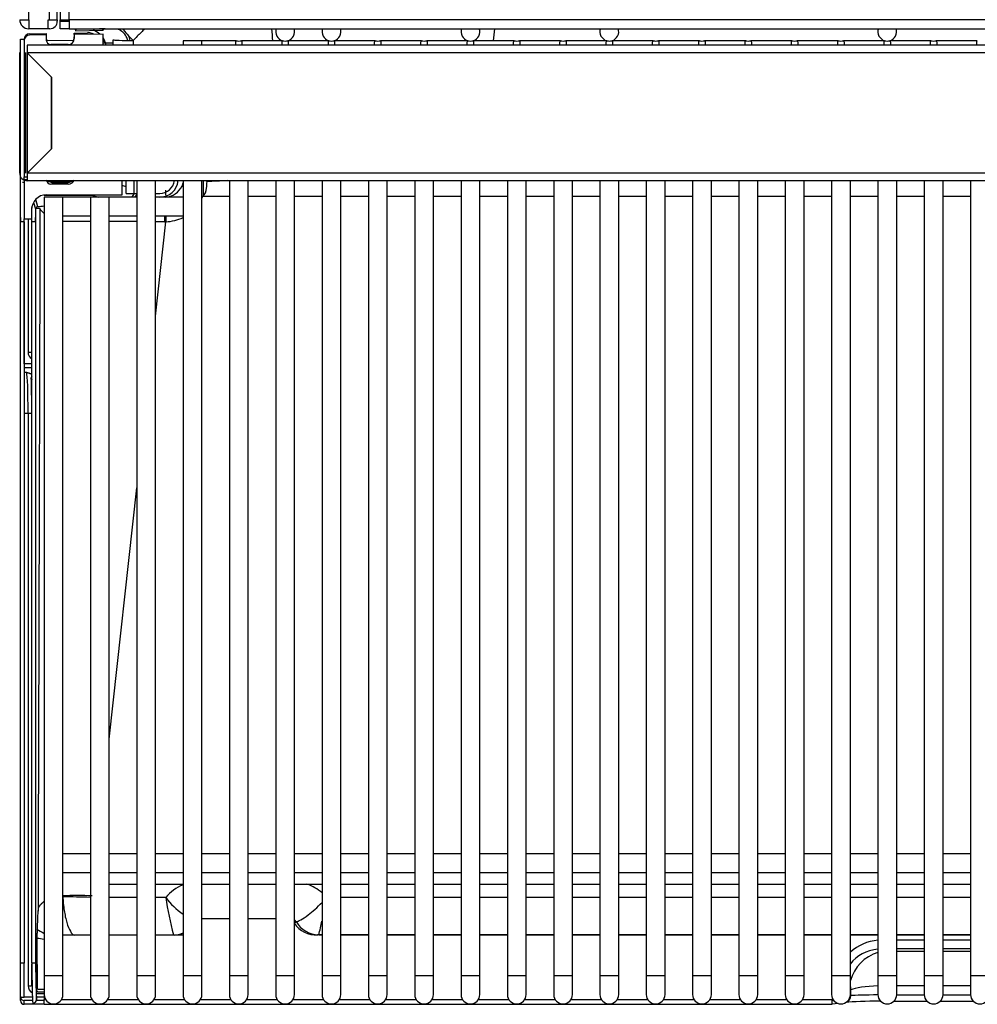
# Model space of a CAD drawing. Header units: millimetres. Extents: x -40 to 419, y 0 to 295.
# Tile 7 of 72: x 103 to 116, y 68 to 81. Entities that reach past the tile are written whole.
import ezdxf

# ---------------------------------------------------------------- set-up
doc = ezdxf.new("R2010")
doc.units = ezdxf.units.MM
doc.layers.add('135.735_BW4_TWIN', color=7, linetype='Continuous')
doc.layers.add('Standard', color=7, linetype='Continuous')

# ---------------------------------------------------------------- blocks, each defined once
blk = doc.blocks.new('SE2')
at = {"layer": '135.735_BW4_TWIN', "color": 7, "linetype": 'Continuous'}
for p, q in [((103.207, 81.424), (103.207, 128.174)), ((103.479, 127.794), (103.479, 81.424)), ((103.587, 81.424), (103.587, 127.794)), ((103.627, 119.236), (103.627, 81.422)), ((103.745, 81.422), (103.745, 119.236)), ((103.087, 81.424), (103.207, 81.424)), ((103.207, 81.424), (103.207, 81.304)), ((103.467, 81.304), (103.467, 81.424)), ((103.467, 81.424), (103.479, 81.424)), ((103.479, 81.424), (103.587, 81.424)), ((103.587, 81.424), (103.587, 81.404)), ((103.627, 81.422), (103.745, 81.422)), ((103.627, 81.409), (103.627, 81.422)), ((103.727, 81.422), (103.727, 81.409)), ((103.745, 81.422), (103.745, 81.304)), ((131.177, 81.422), (103.745, 81.422)), ((103.467, 81.304), (103.207, 81.304)), ((103.487, 81.304), (103.467, 81.304)), ((103.727, 81.409), (103.627, 81.409)), ((103.627, 81.404), (103.745, 81.404)), ((103.627, 81.304), (103.627, 81.404)), ((103.745, 81.304), (103.627, 81.304)), ((103.745, 81.304), (131.177, 81.304)), ((103.825, 81.298), (103.831, 81.278)), ((104.225, 81.304), (104.147, 81.303)), ((104.198, 81.284), (104.202, 81.299)), ((103.097, 81.167), (103.147, 81.167)), ((103.097, 81.158), (103.097, 81.166)), ((103.147, 81.15), (103.147, 81.167)), ((103.215, 81.237), (103.44, 81.241)), ((103.441, 81.222), (103.215, 81.219)), ((103.44, 81.241), (103.44, 81.222)), ((103.441, 81.154), (103.441, 81.222)), ((103.813, 81.247), (103.989, 81.25)), ((103.813, 81.228), (103.813, 81.247)), ((104.198, 81.234), (103.813, 81.228)), ((103.813, 81.226), (103.813, 81.228)), ((103.813, 81.226), (103.813, 81.174)), ((103.831, 81.278), (104.198, 81.284)), ((104.035, 81.231), (104.04, 81.247)), ((104.046, 81.241), (104.046, 81.232)), ((104.198, 81.084), (104.198, 81.234)), ((103.097, 81.148), (103.097, 81.158)), ((103.097, 79.334), (103.097, 81.148)), ((103.147, 81.148), (103.147, 79.334)), ((103.185, 81.084), (103.187, 81.084)), ((120.188, 81.084), (103.187, 81.084)), ((103.187, 81.084), (103.187, 80.984)), ((103.441, 81.146), (103.81, 81.152)), ((103.733, 81.093), (103.5, 81.094)), ((104.324, 81.103), (104.33, 81.103)), ((104.33, 81.084), (104.33, 81.157)), ((105.509, 81.145), (105.259, 81.145)), ((105.259, 81.145), (105.259, 81.084)), ((105.509, 81.084), (105.509, 81.145)), ((105.965, 81.145), (105.509, 81.145)), ((106.581, 81.145), (106.035, 81.145)), ((107.197, 81.145), (106.651, 81.145)), ((107.813, 81.145), (107.267, 81.145)), ((108.429, 81.145), (107.883, 81.145)), ((109.045, 81.145), (108.499, 81.145)), ((109.66, 81.145), (109.115, 81.145)), ((110.276, 81.145), (109.731, 81.145)), ((110.892, 81.145), (110.347, 81.145)), ((111.508, 81.145), (110.963, 81.145)), ((112.124, 81.145), (111.579, 81.145)), ((112.74, 81.145), (112.194, 81.145)), ((113.356, 81.145), (112.81, 81.145)), ((113.972, 81.145), (113.426, 81.145)), ((114.588, 81.145), (114.042, 81.145)), ((115.204, 81.145), (114.658, 81.145)), ((115.82, 81.145), (115.274, 81.145)), ((103.087, 80.984), (103.087, 80.986)), ((103.087, 79.384), (103.087, 80.984)), ((103.167, 80.984), (103.167, 80.986)), ((103.167, 79.384), (103.167, 80.984)), ((103.186, 80.984), (103.185, 80.984)), ((103.185, 80.984), (103.185, 79.384)), ((103.508, 80.662), (103.186, 80.984)), ((120.188, 80.984), (103.187, 80.984)), ((103.187, 80.984), (103.509, 80.662)), ((103.508, 79.707), (103.508, 80.662)), ((103.509, 80.662), (103.509, 79.706)), ((103.185, 79.384), (103.508, 79.707)), ((103.509, 79.706), (103.187, 79.384)), ((103.097, 79.315), (103.097, 79.334)), ((103.147, 79.297), (103.147, 79.334)), ((103.147, 79.334), (103.187, 79.334)), ((103.185, 79.384), (103.185, 79.384)), ((130.737, 79.384), (103.187, 79.384)), ((103.187, 79.384), (103.187, 79.284)), ((103.097, 78.794), (103.097, 79.315)), ((103.126, 79.265), (103.147, 79.265)), ((103.187, 79.297), (103.147, 79.297)), ((103.147, 79.297), (103.147, 78.776)), ((130.737, 79.284), (103.187, 79.284)), ((103.446, 79.271), (103.803, 79.277)), ((103.732, 79.236), (103.501, 79.236)), ((103.52, 79.26), (103.733, 79.26)), ((104.451, 79.096), (104.449, 79.284)), ((104.503, 79.201), (104.45, 79.219)), ((104.503, 79.115), (104.503, 79.284)), ((104.603, 79.284), (104.603, 79.115)), ((104.643, 79.284), (104.643, 68.715)), ((104.893, 68.715), (104.893, 79.284)), ((105.259, 79.284), (105.259, 68.715)), ((105.509, 68.715), (105.509, 79.284)), ((105.525, 79.284), (105.525, 79.076)), ((105.575, 79.271), (105.575, 79.284)), ((105.618, 79.284), (105.618, 79.273)), ((105.668, 79.275), (105.668, 79.284)), ((105.875, 79.284), (105.875, 68.715)), ((106.125, 68.715), (106.125, 79.284)), ((106.491, 79.284), (106.491, 68.715)), ((106.741, 68.715), (106.741, 79.284)), ((107.107, 79.284), (107.107, 68.715)), ((107.357, 68.715), (107.357, 79.284)), ((107.723, 79.284), (107.723, 68.715)), ((107.973, 68.715), (107.973, 79.284)), ((108.339, 79.284), (108.339, 68.715)), ((108.589, 68.715), (108.589, 79.284)), ((108.955, 79.284), (108.955, 68.715)), ((109.205, 68.715), (109.205, 79.284)), ((109.571, 79.284), (109.571, 68.715)), ((109.821, 68.715), (109.821, 79.284)), ((110.187, 79.284), (110.187, 68.715)), ((110.437, 68.715), (110.437, 79.284)), ((110.802, 79.284), (110.802, 68.715)), ((111.052, 68.715), (111.052, 79.284)), ((111.418, 79.284), (111.418, 68.715)), ((111.668, 68.715), (111.668, 79.284)), ((112.034, 79.284), (112.034, 68.715)), ((112.284, 68.715), (112.284, 79.284)), ((112.65, 79.284), (112.65, 68.715)), ((112.9, 68.715), (112.9, 79.284)), ((113.266, 79.284), (113.266, 68.715)), ((113.516, 68.715), (113.516, 79.284)), ((113.882, 79.284), (113.882, 68.715)), ((114.132, 68.715), (114.132, 79.284)), ((114.498, 79.284), (114.498, 68.715)), ((114.748, 68.715), (114.748, 79.284)), ((115.114, 79.284), (115.114, 68.715)), ((115.364, 68.715), (115.364, 79.284)), ((115.73, 79.284), (115.73, 68.715)), ((103.41, 79.093), (104.046, 79.093)), ((103.661, 79.065), (103.412, 79.065)), ((103.412, 79.065), (103.412, 68.715)), ((103.444, 79.096), (104.451, 79.096)), ((104.028, 79.065), (103.661, 79.065)), ((103.662, 68.715), (103.662, 79.065)), ((104.027, 79.065), (104.027, 68.715)), ((104.277, 79.065), (104.028, 79.065)), ((104.046, 79.093), (104.046, 79.096)), ((104.046, 79.093), (104.13, 79.065)), ((104.277, 68.715), (104.277, 79.065)), ((104.451, 79.065), (104.277, 79.065)), ((104.453, 79.065), (104.451, 79.065)), ((104.603, 79.065), (104.453, 79.065)), ((104.503, 79.115), (104.603, 79.115)), ((104.603, 79.115), (104.643, 79.115)), ((104.643, 79.065), (104.603, 79.065)), ((104.893, 79.115), (104.948, 79.115)), ((104.948, 79.065), (104.893, 79.065)), ((105.259, 79.065), (104.948, 79.065)), ((104.95, 79.065), (104.948, 79.065)), ((105.029, 79.065), (105.029, 79.076)), ((105.875, 79.073), (105.522, 79.073)), ((106.491, 79.073), (106.125, 79.073)), ((107.107, 79.073), (106.741, 79.073)), ((107.723, 79.073), (107.357, 79.073)), ((108.339, 79.073), (107.973, 79.073)), ((108.955, 79.073), (108.589, 79.073)), ((109.571, 79.073), (109.205, 79.073)), ((110.187, 79.073), (109.821, 79.073)), ((110.802, 79.073), (110.437, 79.073)), ((111.418, 79.073), (111.052, 79.073)), ((112.034, 79.073), (111.668, 79.073)), ((112.65, 79.073), (112.284, 79.073)), ((113.266, 79.073), (112.9, 79.073)), ((113.882, 79.073), (113.516, 79.073)), ((114.498, 79.073), (114.132, 79.073)), ((115.114, 79.073), (114.748, 79.073)), ((115.73, 79.073), (115.364, 79.073)), ((103.272, 78.996), (103.296, 78.911)), ((103.328, 78.936), (103.3, 79.034)), ((103.248, 78.776), (103.246, 78.896)), ((103.248, 78.738), (103.248, 78.927)), ((103.36, 78.915), (103.296, 78.915)), ((103.296, 78.915), (103.298, 78.794)), ((103.662, 78.815), (104.027, 78.815)), ((104.277, 78.815), (104.643, 78.815)), ((104.893, 78.815), (105.259, 78.815)), ((103.097, 78.738), (103.097, 78.794)), ((103.097, 78.794), (103.097, 78.738)), ((103.147, 78.738), (103.097, 78.738)), ((103.097, 68.883), (103.097, 78.738)), ((103.147, 78.776), (103.248, 78.776)), ((103.147, 76.849), (103.147, 78.776)), ((103.147, 78.738), (103.147, 68.883)), ((103.198, 78.776), (103.198, 77.004)), ((103.298, 78.738), (103.248, 78.738)), ((103.248, 68.883), (103.248, 78.738)), ((103.298, 78.738), (103.298, 68.883)), ((104.893, 77.483), (105.031, 78.739)), ((103.198, 77.004), (103.248, 77.004)), ((103.248, 76.849), (103.147, 76.849)), ((103.147, 76.849), (103.147, 76.799)), ((103.147, 76.799), (103.248, 76.799)), ((103.147, 76.799), (103.147, 76.799)), ((103.18, 76.732), (103.147, 76.732)), ((103.24, 76.664), (103.248, 76.636)), ((103.147, 76.192), (103.198, 76.192)), ((103.198, 76.192), (103.198, 68.58)), ((104.277, 71.859), (104.643, 75.201)), ((104.027, 70.335), (103.662, 70.335)), ((104.643, 70.335), (104.277, 70.335)), ((105.259, 70.335), (104.893, 70.335)), ((105.875, 70.335), (105.509, 70.335)), ((106.491, 70.335), (106.125, 70.335)), ((107.107, 70.335), (106.741, 70.335)), ((107.723, 70.335), (107.357, 70.335)), ((108.339, 70.335), (107.973, 70.335)), ((108.955, 70.335), (108.589, 70.335)), ((109.571, 70.335), (109.205, 70.335)), ((110.187, 70.335), (109.821, 70.335)), ((110.802, 70.335), (110.437, 70.335)), ((111.418, 70.335), (111.052, 70.335)), ((112.034, 70.335), (111.668, 70.335)), ((112.65, 70.335), (112.284, 70.335)), ((113.266, 70.335), (112.9, 70.335)), ((113.882, 70.335), (113.516, 70.335)), ((114.498, 70.335), (114.132, 70.335)), ((115.114, 70.335), (114.748, 70.335)), ((115.73, 70.335), (115.364, 70.335)), ((103.662, 70.085), (104.027, 70.085)), ((104.277, 70.085), (104.643, 70.085)), ((104.893, 70.085), (105.259, 70.085)), ((105.509, 70.085), (105.875, 70.085)), ((106.125, 70.085), (106.491, 70.085)), ((106.741, 70.085), (107.107, 70.085)), ((107.357, 70.085), (107.723, 70.085)), ((107.973, 70.085), (108.339, 70.085)), ((108.589, 70.085), (108.955, 70.085)), ((109.205, 70.085), (109.571, 70.085)), ((109.821, 70.085), (110.187, 70.085)), ((110.437, 70.085), (110.802, 70.085)), ((111.052, 70.085), (111.418, 70.085)), ((111.668, 70.085), (112.034, 70.085)), ((112.284, 70.085), (112.65, 70.085)), ((112.9, 70.085), (113.266, 70.085)), ((113.516, 70.085), (113.882, 70.085)), ((114.132, 70.085), (114.498, 70.085)), ((114.748, 70.085), (115.114, 70.085)), ((115.364, 70.085), (115.73, 70.085)), ((104.277, 69.931), (104.643, 69.931)), ((104.893, 69.931), (105.259, 69.931)), ((105.509, 69.931), (105.875, 69.931)), ((106.125, 69.931), (106.491, 69.931)), ((106.741, 69.931), (107.107, 69.931)), ((107.357, 69.931), (107.723, 69.931)), ((107.973, 69.931), (108.339, 69.931)), ((108.589, 69.931), (108.955, 69.931)), ((109.205, 69.931), (109.571, 69.931)), ((109.821, 69.931), (110.187, 69.931)), ((110.437, 69.931), (110.802, 69.931)), ((111.052, 69.931), (111.418, 69.931)), ((111.668, 69.931), (112.034, 69.931)), ((112.284, 69.931), (112.65, 69.931)), ((112.9, 69.931), (113.266, 69.931)), ((113.516, 69.931), (113.882, 69.931)), ((114.132, 69.931), (114.498, 69.931)), ((114.748, 69.931), (115.114, 69.931)), ((115.364, 69.931), (115.73, 69.931)), ((104.643, 69.755), (104.277, 69.755)), ((105.028, 69.755), (104.893, 69.755)), ((107.723, 69.755), (107.357, 69.755)), ((108.339, 69.755), (107.973, 69.755)), ((108.955, 69.755), (108.589, 69.755)), ((109.571, 69.755), (109.205, 69.755)), ((110.187, 69.755), (109.821, 69.755)), ((110.802, 69.755), (110.437, 69.755)), ((111.418, 69.755), (111.052, 69.755)), ((112.034, 69.755), (111.668, 69.755)), ((112.65, 69.755), (112.284, 69.755)), ((113.266, 69.755), (112.9, 69.755)), ((113.882, 69.755), (113.516, 69.755)), ((114.498, 69.755), (114.132, 69.755)), ((115.114, 69.755), (114.748, 69.755)), ((115.73, 69.755), (115.364, 69.755)), ((103.332, 69.575), (103.332, 69.575)), ((105.875, 69.469), (105.509, 69.469)), ((106.491, 69.469), (106.125, 69.469)), ((106.756, 69.434), (106.751, 69.416)), ((106.756, 69.434), (106.763, 69.435)), ((103.312, 68.397), (103.32, 69.281)), ((104.027, 69.255), (103.662, 69.255)), ((104.643, 69.255), (104.277, 69.255)), ((105.259, 69.255), (104.893, 69.255)), ((107.107, 69.256), (107.047, 69.256)), ((107.063, 69.256), (107.063, 69.257)), ((107.063, 69.257), (107.107, 69.257)), ((107.357, 69.257), (107.723, 69.257)), ((107.723, 69.256), (107.357, 69.256)), ((107.973, 69.257), (108.339, 69.257)), ((108.339, 69.256), (107.973, 69.256)), ((108.589, 69.257), (108.955, 69.257)), ((108.955, 69.256), (108.589, 69.256)), ((109.205, 69.257), (109.571, 69.257)), ((109.571, 69.256), (109.205, 69.256)), ((109.821, 69.257), (110.187, 69.257)), ((110.187, 69.256), (109.821, 69.256)), ((110.437, 69.257), (110.802, 69.257)), ((110.802, 69.256), (110.437, 69.256)), ((111.052, 69.257), (111.418, 69.257)), ((111.418, 69.256), (111.052, 69.256)), ((111.668, 69.257), (112.034, 69.257)), ((112.034, 69.256), (111.668, 69.256)), ((112.284, 69.257), (112.65, 69.257)), ((112.65, 69.256), (112.284, 69.256)), ((112.9, 69.257), (113.266, 69.257)), ((113.266, 69.256), (112.9, 69.256)), ((113.516, 69.257), (113.882, 69.257)), ((113.882, 69.256), (113.516, 69.256)), ((114.132, 69.257), (114.498, 69.257)), ((114.498, 69.256), (114.132, 69.256)), ((114.748, 69.257), (115.114, 69.257)), ((115.114, 69.256), (114.748, 69.256)), ((115.364, 69.257), (115.73, 69.257)), ((115.73, 69.256), (115.364, 69.256)), ((103.322, 68.551), (103.319, 69.185)), ((114.748, 69.19), (115.114, 69.19)), ((115.364, 69.19), (115.73, 69.19)), ((115.114, 69.07), (114.748, 69.07)), ((114.748, 69.041), (115.114, 69.041)), ((115.73, 69.07), (115.364, 69.07)), ((115.364, 69.041), (115.73, 69.041)), ((103.147, 68.883), (103.097, 68.883)), ((103.097, 68.383), (103.097, 68.883)), ((103.147, 68.429), (103.147, 68.883)), ((103.298, 68.883), (103.248, 68.883)), ((103.248, 68.586), (103.248, 68.869)), ((103.412, 68.715), (103.662, 68.715)), ((103.412, 68.715), (103.412, 68.465)), ((103.662, 68.465), (103.662, 68.715)), ((104.027, 68.715), (104.277, 68.715)), ((104.027, 68.715), (104.027, 68.465)), ((104.277, 68.465), (104.277, 68.715)), ((104.643, 68.715), (104.893, 68.715)), ((104.643, 68.715), (104.643, 68.465)), ((104.893, 68.465), (104.893, 68.715)), ((105.259, 68.715), (105.509, 68.715)), ((105.259, 68.715), (105.259, 68.465)), ((105.509, 68.465), (105.509, 68.715)), ((105.875, 68.715), (106.125, 68.715)), ((105.875, 68.715), (105.875, 68.465)), ((106.125, 68.465), (106.125, 68.715)), ((106.491, 68.715), (106.741, 68.715)), ((106.491, 68.715), (106.491, 68.465)), ((106.741, 68.465), (106.741, 68.715)), ((107.107, 68.715), (107.357, 68.715)), ((107.107, 68.715), (107.107, 68.465)), ((107.357, 68.465), (107.357, 68.715)), ((107.723, 68.715), (107.973, 68.715)), ((107.723, 68.715), (107.723, 68.465)), ((107.973, 68.465), (107.973, 68.715)), ((108.339, 68.715), (108.589, 68.715)), ((108.339, 68.715), (108.339, 68.465)), ((108.589, 68.465), (108.589, 68.715)), ((108.955, 68.715), (109.205, 68.715)), ((108.955, 68.715), (108.955, 68.465)), ((109.205, 68.465), (109.205, 68.715)), ((109.571, 68.715), (109.821, 68.715)), ((109.571, 68.715), (109.571, 68.465)), ((109.821, 68.465), (109.821, 68.715)), ((110.187, 68.715), (110.437, 68.715)), ((110.187, 68.715), (110.187, 68.465)), ((110.437, 68.465), (110.437, 68.715)), ((110.802, 68.715), (111.052, 68.715)), ((110.802, 68.715), (110.802, 68.465)), ((111.052, 68.465), (111.052, 68.715)), ((111.418, 68.715), (111.668, 68.715)), ((111.418, 68.715), (111.418, 68.465)), ((111.668, 68.465), (111.668, 68.715)), ((112.034, 68.715), (112.284, 68.715)), ((112.034, 68.715), (112.034, 68.465)), ((112.284, 68.465), (112.284, 68.715)), ((112.65, 68.715), (112.9, 68.715)), ((112.65, 68.715), (112.65, 68.465)), ((112.9, 68.465), (112.9, 68.715)), ((113.266, 68.715), (113.516, 68.715)), ((113.266, 68.715), (113.266, 68.465)), ((113.516, 68.465), (113.516, 68.715)), ((113.882, 68.715), (114.132, 68.715)), ((113.882, 68.715), (113.882, 68.465)), ((114.132, 68.465), (114.132, 68.715)), ((114.498, 68.715), (114.748, 68.715)), ((114.498, 68.715), (114.498, 68.465)), ((114.748, 68.465), (114.748, 68.715)), ((115.114, 68.715), (115.364, 68.715)), ((115.114, 68.715), (115.114, 68.465)), ((115.364, 68.465), (115.364, 68.715)), ((115.73, 68.715), (115.98, 68.715)), ((115.73, 68.715), (115.73, 68.465)), ((103.251, 68.582), (103.248, 68.586)), ((103.312, 68.479), (103.412, 68.479)), ((103.328, 68.535), (103.313, 68.535)), ((103.328, 68.535), (103.313, 68.535)), ((103.313, 68.515), (103.326, 68.495)), ((114.132, 68.479), (114.14, 68.479)), ((114.14, 68.45), (114.14, 68.525)), ((115.114, 68.582), (114.748, 68.582)), ((115.73, 68.582), (115.364, 68.582)), ((103.256, 68.429), (103.147, 68.429)), ((103.147, 68.334), (103.147, 68.384)), ((103.258, 68.384), (103.147, 68.384)), ((103.383, 68.334), (103.147, 68.334)), ((103.412, 68.384), (103.31, 68.384)), ((103.412, 68.429), (103.312, 68.429)), ((103.412, 68.451), (103.412, 68.397)), ((103.412, 68.397), (103.431, 68.397)), ((103.412, 68.334), (103.412, 68.397)), ((103.412, 68.334), (113.891, 68.334)), ((103.642, 68.397), (104.047, 68.397)), ((104.258, 68.397), (104.663, 68.397)), ((104.874, 68.397), (105.279, 68.397)), ((105.49, 68.397), (105.895, 68.397)), ((106.105, 68.397), (106.511, 68.397)), ((106.721, 68.397), (107.127, 68.397)), ((107.337, 68.397), (107.743, 68.397)), ((107.953, 68.397), (108.359, 68.397)), ((108.569, 68.397), (108.974, 68.397)), ((109.185, 68.397), (109.59, 68.397)), ((109.801, 68.397), (110.206, 68.397)), ((110.417, 68.397), (110.822, 68.397)), ((111.033, 68.397), (111.438, 68.397)), ((111.649, 68.397), (112.054, 68.397)), ((112.265, 68.397), (112.67, 68.397)), ((112.88, 68.397), (113.286, 68.397)), ((113.496, 68.397), (113.891, 68.397)), ((113.891, 68.334), (113.891, 68.397)), ((113.911, 68.384), (113.891, 68.384)), ((113.969, 68.345), (113.891, 68.334)), ((114.112, 68.384), (114.103, 68.384)), ((114.137, 68.429), (114.127, 68.429)), ((114.712, 68.377), (115.15, 68.377)), ((114.748, 68.46), (115.114, 68.46)), ((115.328, 68.377), (115.766, 68.377)), ((115.364, 68.46), (115.73, 68.46))]:
    blk.add_line(p, q, dxfattribs=at)
for centre, radius, start, end in [((103.207, 81.424), 0.12, 180, 270), ((103.487, 81.404), 0.1, 270, 0), ((104.319, 81.1), 0.21, 28.7396, 68.4301), ((106.616, 81.265), 0.125, 161.4805, 253.9044), ((106.616, 81.265), 0.125, 286.0956, 18.5195), ((107.232, 81.265), 0.125, 161.4805, 253.9044), ((107.232, 81.265), 0.125, 286.0956, 18.5195), ((109.08, 81.265), 0.125, 161.4805, 253.9044), ((109.08, 81.265), 0.125, 286.0956, 18.5195), ((80.555, 84.604), 29.04, 353.1557, 353.4742), ((110.927, 81.265), 0.125, 161.4805, 253.9044), ((110.927, 81.265), 0.125, 286.0956, 18.5195), ((114.623, 81.265), 0.125, 161.4805, 253.9044), ((114.623, 81.265), 0.125, 286.0956, 18.5195), ((103.813, 81.227), 0.000917, 269.1012, 85.7403), ((103.982, 80.959), 0.289, 71.7089, 77.2111), ((103.965, 81.026), 0.279, 48.1251, 69.6482), ((103.965, 81.026), 0.279, 15.5248, 32.9594), ((104.332, 81.103), 0.197, 13.2029, 29.7723), ((104.333, 81.104), 0.228, 11.0933, 29.3902), ((104.261, 84.951), 3.833, 269.0209, 270.9449), ((103.982, 80.959), 0.289, 29.3772, 41.749), ((106, 81.265), 0.125, 253.9044, 286.0956), ((106.616, 81.265), 0.125, 253.9044, 286.0956), ((107.232, 81.265), 0.125, 253.9044, 286.0956), ((107.848, 81.265), 0.125, 253.9044, 286.0956), ((108.464, 81.265), 0.125, 253.9044, 286.0956), ((109.08, 81.265), 0.125, 253.9044, 286.0956), ((109.696, 81.265), 0.125, 253.9044, 286.0956), ((110.312, 81.265), 0.125, 253.9044, 286.0956), ((110.927, 81.265), 0.125, 253.9044, 286.0956), ((111.543, 81.265), 0.125, 253.9044, 286.0956), ((112.159, 81.265), 0.125, 253.9044, 286.0956), ((112.775, 81.265), 0.125, 253.9044, 286.0956), ((113.391, 81.265), 0.125, 253.9044, 286.0956), ((114.007, 81.265), 0.125, 253.9044, 286.0956), ((114.623, 81.265), 0.125, 253.9044, 286.0956), ((115.239, 81.265), 0.125, 253.9044, 286.0956), ((103.187, 79.384), 0.1, 180, 270), ((103.522, 79.336), 0.0757, 223.357, 268.7764), ((103.731, 79.336), 0.0757, 271.2244, 316.4787), ((104.996, 79.325), 0.273, 336.6086, 345.3323), ((107.655, 43.289), 36.041, 92.8811, 93.3107), ((104.385, 79.227), 0.252, 319.3253, 333.446), ((104.391, 79.217), 0.278, 326.8235, 338.5122), ((105.397, 79.19), 0.172, 316.8238, 358.2341), ((103.831, 74.328), 4.635, 95.2364, 96.2342), ((114.428, 78.806), 11.13, 179.804, 180.153), ((104.07, -98.843), 177.584, 90.01385, 90.13205), ((104.07, -98.843), 177.584, 89.81511, 89.93345), ((104.07, -98.843), 177.584, 89.69554, 89.73447), ((105.017, 79.349), 0.61, 269.6986, 271.2836), ((103.848, 63.094), 6.686, 88.2728, 91.6312), ((103.706, 61.729), 8.033, 87.7034, 90.325), ((109.787, 70.468), 4.812, 188.5264, 194.5815), ((105.842, 70.365), 1.017, 216.8324, 235.1089), ((103.141, 69.613), 0.195, 348.7558, 357.8001), ((107.033, 69.61), 0.355, 214.3173, 272.2715), ((101.979, 70.555), 5.247, 345.6744, 347.745), ((103.643, 69.779), 0.552, 233.5807, 244.86), ((103.601, 59.062), 9.437, 91.1602, 91.6681), ((103.608, 61.507), 7.029, 91.6154, 92.1819), ((103.537, 68.465), 0.125, 180, 0), ((104.152, 68.465), 0.125, 180, 0), ((104.768, 68.465), 0.125, 180, 0), ((105.384, 68.465), 0.125, 180, 0), ((106, 68.465), 0.125, 180, 0), ((106.616, 68.465), 0.125, 180, 0), ((107.232, 68.465), 0.125, 180, 0), ((107.848, 68.465), 0.125, 180, 0), ((108.464, 68.465), 0.125, 180, 0), ((109.08, 68.465), 0.125, 180, 0), ((109.696, 68.465), 0.125, 180, 0), ((110.312, 68.465), 0.125, 180, 0), ((110.927, 68.465), 0.125, 180, 0), ((111.543, 68.465), 0.125, 180, 0), ((112.159, 68.465), 0.125, 180, 0), ((112.775, 68.465), 0.125, 180, 0), ((113.391, 68.465), 0.125, 180, 0), ((114.007, 68.465), 0.125, 180, 0), ((114.623, 68.465), 0.125, 180, 0), ((115.239, 68.465), 0.125, 180, 0), ((115.855, 68.465), 0.125, 180, 0)]:
    blk.add_arc(centre, radius, start, end, dxfattribs=at)
for centre, major_axis, ratio, start_param, end_param in [((103.787, 81.31), (0.11, 0.002), 0.122759, -1.212194, -0.57017), ((104.279, 81.311), (-0.144, -0.003), 0.084812, 0.409264, 1.000782), ((104.63, 81.157), (-0.212, 0.212), 0.10701, 0.703864, 1.509632), ((103.217, 81.167), (0.07, 0.0012), 0.999386, 1.570796, 3.12415), ((103.217, 81.148), (0, -0.0705), 0.992546, 3.156789, 4.712389), ((103.5, 81.175), (-0.06, 0), 0.999386, 0, 0.499863), ((103.733, 81.174), (-0.0221, 0.0776), 0.991937, 2.863658, 4.432311), ((103.733, 81.195), (0.08, 0), 0.999386, 5.721674, 6.283185), ((103.991, 81.1), (0.16, 0.003), 0.939676, 1.20533, 1.570796), ((104.046, 81.303), (0, -0.18), 0.034899, -1.257879, -1.164235), ((103.501, 81.154), (0.0166, 0.0582), 0.991955, 1.851195, 3.415596), ((133.669, 83.706), (-0.002, -91.905), 0.319425, -1.542632, -1.542263), ((104.63, 81.157), (-0.3, 0), 0.03267, 0.034925, 1.451804), ((103.501, 79.294), (0.0597, -0.0066), 0.958298, 3.260873, 4.825274), ((103.733, 79.313), (0.0796, 0.0088), 0.958262, 4.595416, 5.958657), ((104.948, 79.315), (-0.2, 0), 0.999386, 1.570796, 2.989525), ((104.948, 79.315), (0.25, 0), 0.999632, 4.712389, 6.161701), ((105.016, 79.315), (-0.202, -0.149), 0.992969, 0.962942, 2.101234), ((105.522, 79.099), (0.276, -0.119), 0.080113, 3.173924, 3.484696), ((105.587, 79.046), (0, 0.3), 0.070101, 0.727265, 1.091737), ((103.446, 78.896), (0.146, -0.139), 0.985982, 2.338133, 3.908929), ((104.046, 79.292), (0.064, 0.19), 0.9335, 3.488369, 3.620863), ((105.031, 78.765), (0.009, -0.3), 0.002551, 3.142615, 3.168182), ((105.037, 78.853), (-0.017, 0.5), 0.005015, 0.91031, 1.068915), ((105.522, 79.099), (0.276, -0.119), 0.080113, 4.700659, 4.746828), ((105.016, 79.288), (0.426, 0.349), 0.996878, 5.13751, 5.192524), ((103.328, 78.906), (-0.0288, -0.0082), 0.991946, 4.43642, 5.709893), ((105.015, 78.765), (0, -0.3), 0.002775, 4.561831, 4.799356), ((105.031, 78.765), (0.009, -0.3), 0.002551, 4.561162, 4.799618), ((103.327, 78.776), (-0.03, -0.0001), 0.076178, -0.25611, -0.035142), ((103.293, 78.738), (0, 0.15), 0.034921, 4.712389, 5.096361), ((105.016, 79.288), (0.426, 0.349), 0.996878, 4.054232, 4.485014), ((103.298, 77.003), (-0.0557, 0.0833), 0.998018, 0.980348, 2.027117), ((103.174, 76.117), (0.003, 0.62), 0.038293, 4.834742, 6.161193), ((103.27, 76.664), (0.0289, 0.0082), 0.991951, 2.125839, 2.860749), ((103.224, 76.116), (0.003, 0.67), 0.035435, -1.448469, -0.613515), ((103.198, 76.198), (0.05, 0), 0.121869, 4.712389, 6.247499), ((105.483, 69.353), (0.119, -0.6), 0.981063, 3.323361, 3.80132), ((106.71, 69.353), (-0.119, -0.6), 0.981063, 2.619385, 3.007513), ((103.333, 69.178), (0, 0.4), 0.034921, 0.122173, 1.308997), ((106.71, 69.401), (-0.0147, -0.0642), 0.757832, 2.287245, 2.779967), ((107.063, 69.604), (0.246, -0.249), 0.985077, 4.451135, 5.496414), ((105.13, 69.604), (-0.246, -0.249), 0.985077, 0.786771, 1.168437), ((105.131, 69.602), (-0.337, -0.095), 0.991957, 1.345957, 1.672417), ((103.613, 69.333), (0.55, -0.005), 0.258808, 4.150092, 4.339445), ((114.58, 68.608), (-0.623, 0.101), 0.918959, 4.990841, 5.650794), ((114.58, 68.582), (0.521, -0.138), 0.89896, 1.959074, 2.797148), ((114.59, 68.572), (0.365, 0.342), 0.894796, 1.067419, 2.16713), ((103.266, 68.883), (0, -0.55), 0.031746, 4.712389, 6.046036), ((103.316, 68.883), (0, 0.5), 0.034921, 1.570796, 2.904443), ((103.198, 68.586), (0.05, 0), 0.121869, 4.712389, 6.247499), ((103.298, 68.58), (-0.0351, 0.0946), 0.990554, 1.212071, 2.31824), ((103.298, 68.586), (0.0188, -0.0474), 0.979556, 4.332977, 4.682475), ((114.103, 68.508), (0.0074, 0.1), 0.362992, 4.913822, 5.569884), ((114.609, 68.495), (0.5, 0), 0.173648, 1.793958, 2.786906), ((103.147, 68.435), (0, -0.0504), 0.992203, 4.712389, 6.283185), ((103.147, 68.435), (0.05, 0), 0.121869, 3.141593, 4.712389), ((103.147, 68.384), (0.05, 0), 0.99863, 3.141593, 4.712389), ((103.262, 68.397), (-0.0495, -0.0071), 0.971452, 1.431351, 2.993948), ((103.411, 68.326), (0.15, 0), 0.055027, 1.567851, 1.75993), ((113.897, 68.448), (-0.0469, -0.0294), 0.883103, 0.954203, 1.232067), ((114.609, 68.345), (0.6, 0), 0.052729, -4.587778, -3.617334), ((114.046, 68.456), (-0.0141, 0.099), 0.93731, 3.340312, 4.519305), ((114.609, 68.445), (-0.5, 0), 0.028545, -1.34788, -0.354686)]:
    blk.add_ellipse(centre, major_axis=major_axis, ratio=ratio, start_param=start_param, end_param=end_param, dxfattribs=at)
for points, degree, knots in [([(104.751, 81.304), (104.717, 81.271), (104.684, 81.237), (104.65, 81.204), (104.632, 81.185), (104.613, 81.166), (104.595, 81.148)], 3, [0.6725259, 0.6725259, 0.6725259, 0.6725259, 0.8830425, 0.8830425, 0.8830425, 1, 1, 1, 1]), ([(105.959, 81.085), (105.959, 81.093), (105.959, 81.101), (105.959, 81.12), (105.959, 81.13), (105.961, 81.139), (105.962, 81.141), (105.963, 81.144), (105.964, 81.145), (105.966, 81.145)], 3, [0.3577465, 0.3577465, 0.3577465, 0.3577465, 0.5, 0.5, 0.75, 0.75, 0.875, 0.875, 1, 1, 1, 1]), ([(106.035, 81.145), (106.036, 81.145), (106.037, 81.144), (106.039, 81.141), (106.039, 81.139), (106.041, 81.13), (106.042, 81.12), (106.042, 81.101), (106.041, 81.093), (106.041, 81.085)], 3, [0, 0, 0, 0, 0.125, 0.125, 0.25, 0.25, 0.5, 0.5, 0.6430646, 0.6430646, 0.6430646, 0.6430646]), ([(106.575, 81.085), (106.575, 81.093), (106.575, 81.101), (106.575, 81.12), (106.575, 81.13), (106.577, 81.139), (106.578, 81.141), (106.579, 81.144), (106.58, 81.145), (106.581, 81.145)], 3, [0.3577465, 0.3577465, 0.3577465, 0.3577465, 0.5, 0.5, 0.75, 0.75, 0.875, 0.875, 1, 1, 1, 1]), ([(106.651, 81.145), (106.652, 81.145), (106.653, 81.144), (106.655, 81.141), (106.655, 81.139), (106.657, 81.13), (106.658, 81.12), (106.658, 81.101), (106.657, 81.093), (106.657, 81.085)], 3, [0, 0, 0, 0, 0.125, 0.125, 0.25, 0.25, 0.5, 0.5, 0.6428703, 0.6428703, 0.6428703, 0.6428703]), ([(107.191, 81.085), (107.191, 81.093), (107.191, 81.101), (107.191, 81.12), (107.191, 81.13), (107.193, 81.139), (107.193, 81.141), (107.195, 81.144), (107.196, 81.145), (107.197, 81.145)], 3, [0.3577465, 0.3577465, 0.3577465, 0.3577465, 0.5, 0.5, 0.75, 0.75, 0.875, 0.875, 1, 1, 1, 1]), ([(107.267, 81.145), (107.268, 81.145), (107.269, 81.144), (107.271, 81.141), (107.271, 81.139), (107.273, 81.13), (107.273, 81.12), (107.273, 81.101), (107.273, 81.093), (107.273, 81.085)], 3, [0, 0, 0, 0, 0.125, 0.125, 0.25, 0.25, 0.5, 0.5, 0.6430646, 0.6430646, 0.6430646, 0.6430646]), ([(107.807, 81.085), (107.807, 81.093), (107.806, 81.101), (107.806, 81.12), (107.807, 81.13), (107.809, 81.139), (107.809, 81.141), (107.811, 81.144), (107.812, 81.145), (107.813, 81.145)], 3, [0.3577465, 0.3577465, 0.3577465, 0.3577465, 0.5, 0.5, 0.75, 0.75, 0.875, 0.875, 1, 1, 1, 1]), ([(107.883, 81.145), (107.884, 81.145), (107.885, 81.144), (107.886, 81.141), (107.887, 81.139), (107.889, 81.13), (107.889, 81.12), (107.889, 81.101), (107.889, 81.093), (107.889, 81.085)], 3, [0, 0, 0, 0, 0.125, 0.125, 0.25, 0.25, 0.5, 0.5, 0.6430646, 0.6430646, 0.6430646, 0.6430646]), ([(108.423, 81.085), (108.423, 81.093), (108.422, 81.101), (108.422, 81.12), (108.423, 81.13), (108.425, 81.139), (108.425, 81.141), (108.427, 81.144), (108.428, 81.145), (108.429, 81.145)], 3, [0.3577465, 0.3577465, 0.3577465, 0.3577465, 0.5, 0.5, 0.75, 0.75, 0.875, 0.875, 1, 1, 1, 1]), ([(108.498, 81.145), (108.5, 81.145), (108.501, 81.144), (108.502, 81.141), (108.503, 81.139), (108.505, 81.13), (108.505, 81.12), (108.505, 81.101), (108.505, 81.093), (108.505, 81.085)], 3, [0, 0, 0, 0, 0.125, 0.125, 0.25, 0.25, 0.5, 0.5, 0.6430646, 0.6430646, 0.6430646, 0.6430646]), ([(109.039, 81.085), (109.038, 81.093), (109.038, 81.101), (109.038, 81.12), (109.039, 81.13), (109.04, 81.139), (109.041, 81.141), (109.043, 81.144), (109.044, 81.145), (109.045, 81.145)], 3, [0.3577465, 0.3577465, 0.3577465, 0.3577465, 0.5, 0.5, 0.75, 0.75, 0.875, 0.875, 1, 1, 1, 1]), ([(109.114, 81.145), (109.116, 81.145), (109.117, 81.144), (109.118, 81.141), (109.119, 81.139), (109.121, 81.13), (109.121, 81.12), (109.121, 81.101), (109.121, 81.093), (109.121, 81.085)], 3, [0, 0, 0, 0, 0.125, 0.125, 0.25, 0.25, 0.5, 0.5, 0.6430646, 0.6430646, 0.6430646, 0.6430646]), ([(109.655, 81.085), (109.654, 81.093), (109.654, 81.101), (109.654, 81.12), (109.655, 81.13), (109.656, 81.139), (109.657, 81.141), (109.659, 81.144), (109.66, 81.145), (109.661, 81.145)], 3, [0.3577465, 0.3577465, 0.3577465, 0.3577465, 0.5, 0.5, 0.75, 0.75, 0.875, 0.875, 1, 1, 1, 1]), ([(109.73, 81.145), (109.732, 81.145), (109.732, 81.144), (109.734, 81.141), (109.735, 81.139), (109.737, 81.13), (109.737, 81.12), (109.737, 81.101), (109.737, 81.093), (109.737, 81.085)], 3, [0, 0, 0, 0, 0.125, 0.125, 0.25, 0.25, 0.5, 0.5, 0.6430646, 0.6430646, 0.6430646, 0.6430646]), ([(110.271, 81.085), (110.27, 81.093), (110.27, 81.101), (110.27, 81.12), (110.271, 81.13), (110.272, 81.139), (110.273, 81.141), (110.275, 81.144), (110.276, 81.145), (110.277, 81.145)], 3, [0.3577465, 0.3577465, 0.3577465, 0.3577465, 0.5, 0.5, 0.75, 0.75, 0.875, 0.875, 1, 1, 1, 1]), ([(110.346, 81.145), (110.347, 81.145), (110.348, 81.144), (110.35, 81.141), (110.351, 81.139), (110.352, 81.13), (110.353, 81.12), (110.353, 81.101), (110.353, 81.093), (110.352, 81.085)], 3, [0, 0, 0, 0, 0.125, 0.125, 0.25, 0.25, 0.5, 0.5, 0.6430646, 0.6430646, 0.6430646, 0.6430646]), ([(110.887, 81.085), (110.886, 81.093), (110.886, 81.101), (110.886, 81.12), (110.887, 81.13), (110.888, 81.139), (110.889, 81.141), (110.891, 81.144), (110.892, 81.145), (110.893, 81.145)], 3, [0.3577465, 0.3577465, 0.3577465, 0.3577465, 0.5, 0.5, 0.75, 0.75, 0.875, 0.875, 1, 1, 1, 1]), ([(110.962, 81.145), (110.963, 81.145), (110.964, 81.144), (110.966, 81.141), (110.967, 81.139), (110.968, 81.13), (110.969, 81.12), (110.969, 81.101), (110.969, 81.093), (110.968, 81.085)], 3, [0, 0, 0, 0, 0.125, 0.125, 0.25, 0.25, 0.5, 0.5, 0.6430646, 0.6430646, 0.6430646, 0.6430646]), ([(111.502, 81.085), (111.502, 81.093), (111.502, 81.101), (111.502, 81.12), (111.502, 81.13), (111.504, 81.139), (111.505, 81.141), (111.507, 81.144), (111.508, 81.145), (111.509, 81.145)], 3, [0.3577465, 0.3577465, 0.3577465, 0.3577465, 0.5, 0.5, 0.75, 0.75, 0.875, 0.875, 1, 1, 1, 1]), ([(111.578, 81.145), (111.579, 81.145), (111.58, 81.144), (111.582, 81.141), (111.583, 81.139), (111.584, 81.13), (111.585, 81.12), (111.585, 81.101), (111.585, 81.093), (111.584, 81.085)], 3, [0, 0, 0, 0, 0.125, 0.125, 0.25, 0.25, 0.5, 0.5, 0.6430646, 0.6430646, 0.6430646, 0.6430646]), ([(112.118, 81.085), (112.118, 81.093), (112.118, 81.101), (112.118, 81.12), (112.118, 81.13), (112.12, 81.139), (112.121, 81.141), (112.122, 81.144), (112.123, 81.145), (112.125, 81.145)], 3, [0.3577465, 0.3577465, 0.3577465, 0.3577465, 0.5, 0.5, 0.75, 0.75, 0.875, 0.875, 1, 1, 1, 1]), ([(112.194, 81.145), (112.195, 81.145), (112.196, 81.144), (112.198, 81.141), (112.199, 81.139), (112.2, 81.13), (112.201, 81.12), (112.201, 81.101), (112.201, 81.093), (112.2, 81.085)], 3, [0, 0, 0, 0, 0.125, 0.125, 0.25, 0.25, 0.5, 0.5, 0.6430646, 0.6430646, 0.6430646, 0.6430646]), ([(112.734, 81.085), (112.734, 81.093), (112.734, 81.101), (112.734, 81.12), (112.734, 81.13), (112.736, 81.139), (112.737, 81.141), (112.738, 81.144), (112.739, 81.145), (112.741, 81.145)], 3, [0.3577465, 0.3577465, 0.3577465, 0.3577465, 0.5, 0.5, 0.75, 0.75, 0.875, 0.875, 1, 1, 1, 1]), ([(112.81, 81.145), (112.811, 81.145), (112.812, 81.144), (112.814, 81.141), (112.814, 81.139), (112.816, 81.13), (112.817, 81.12), (112.817, 81.101), (112.816, 81.093), (112.816, 81.085)], 3, [0, 0, 0, 0, 0.125, 0.125, 0.25, 0.25, 0.5, 0.5, 0.6430646, 0.6430646, 0.6430646, 0.6430646]), ([(113.35, 81.085), (113.35, 81.093), (113.35, 81.101), (113.35, 81.12), (113.35, 81.13), (113.352, 81.139), (113.353, 81.141), (113.354, 81.144), (113.355, 81.145), (113.356, 81.145)], 3, [0.3577465, 0.3577465, 0.3577465, 0.3577465, 0.5, 0.5, 0.75, 0.75, 0.875, 0.875, 1, 1, 1, 1]), ([(113.426, 81.145), (113.427, 81.145), (113.428, 81.144), (113.43, 81.141), (113.43, 81.139), (113.432, 81.13), (113.433, 81.12), (113.433, 81.101), (113.432, 81.093), (113.432, 81.085)], 3, [0, 0, 0, 0, 0.125, 0.125, 0.25, 0.25, 0.5, 0.5, 0.6430646, 0.6430646, 0.6430646, 0.6430646]), ([(113.966, 81.085), (113.966, 81.093), (113.966, 81.101), (113.966, 81.12), (113.966, 81.13), (113.968, 81.139), (113.968, 81.141), (113.97, 81.144), (113.971, 81.145), (113.972, 81.145)], 3, [0.3577465, 0.3577465, 0.3577465, 0.3577465, 0.5, 0.5, 0.75, 0.75, 0.875, 0.875, 1, 1, 1, 1]), ([(114.042, 81.145), (114.043, 81.145), (114.044, 81.144), (114.046, 81.141), (114.046, 81.139), (114.048, 81.13), (114.048, 81.12), (114.048, 81.101), (114.048, 81.093), (114.048, 81.085)], 3, [0, 0, 0, 0, 0.125, 0.125, 0.25, 0.25, 0.5, 0.5, 0.6430646, 0.6430646, 0.6430646, 0.6430646]), ([(114.582, 81.085), (114.582, 81.093), (114.581, 81.101), (114.581, 81.12), (114.582, 81.13), (114.584, 81.139), (114.584, 81.141), (114.586, 81.144), (114.587, 81.145), (114.588, 81.145)], 3, [0.3577465, 0.3577465, 0.3577465, 0.3577465, 0.5, 0.5, 0.75, 0.75, 0.875, 0.875, 1, 1, 1, 1]), ([(114.658, 81.145), (114.659, 81.145), (114.66, 81.144), (114.661, 81.141), (114.662, 81.139), (114.664, 81.13), (114.664, 81.12), (114.664, 81.101), (114.664, 81.093), (114.664, 81.085)], 3, [0, 0, 0, 0, 0.125, 0.125, 0.25, 0.25, 0.5, 0.5, 0.6430646, 0.6430646, 0.6430646, 0.6430646]), ([(115.198, 81.085), (115.198, 81.093), (115.197, 81.101), (115.197, 81.12), (115.198, 81.13), (115.2, 81.139), (115.2, 81.141), (115.202, 81.144), (115.203, 81.145), (115.204, 81.145)], 3, [0.3577465, 0.3577465, 0.3577465, 0.3577465, 0.5, 0.5, 0.75, 0.75, 0.875, 0.875, 1, 1, 1, 1]), ([(115.273, 81.145), (115.275, 81.145), (115.276, 81.144), (115.277, 81.141), (115.278, 81.139), (115.28, 81.13), (115.28, 81.12), (115.28, 81.101), (115.28, 81.093), (115.28, 81.085)], 3, [0, 0, 0, 0, 0.125, 0.125, 0.25, 0.25, 0.5, 0.5, 0.6430646, 0.6430646, 0.6430646, 0.6430646]), ([(115.814, 81.085), (115.813, 81.093), (115.813, 81.101), (115.813, 81.12), (115.814, 81.13), (115.815, 81.139), (115.816, 81.141), (115.818, 81.144), (115.819, 81.145), (115.82, 81.145)], 3, [0.3577465, 0.3577465, 0.3577465, 0.3577465, 0.5, 0.5, 0.75, 0.75, 0.875, 0.875, 1, 1, 1, 1]), ([(103.335, 69.605), (103.337, 70.381), (103.339, 71.156), (103.344, 72.706), (103.346, 73.481), (103.352, 75.806), (103.357, 77.355), (103.361, 78.905)], 3, [0, 0, 0, 0, 0.25, 0.25, 0.5, 0.5, 1, 1, 1, 1]), ([(103.249, 76.709), (103.244, 76.711), (103.238, 76.713), (103.227, 76.717), (103.211, 76.723), (103.201, 76.726), (103.18, 76.732)], 2, [0.3912454, 0.3912454, 0.3912454, 0.5, 0.5, 0.75, 0.75, 1, 1, 1]), ([(103.335, 69.605), (103.335, 69.606), (103.336, 69.608), (103.336, 69.612), (103.338, 69.615), (103.339, 69.619), (103.341, 69.624), (103.343, 69.628), (103.346, 69.633), (103.349, 69.638), (103.353, 69.644), (103.357, 69.65), (103.362, 69.656), (103.368, 69.663), (103.375, 69.67), (103.382, 69.677), (103.39, 69.685), (103.398, 69.693), (103.405, 69.699), (103.41, 69.703), (103.411, 69.704)], 3, [0, 0, 0, 0, 0.025941, 0.0531967, 0.0817776, 0.111693, 0.1429513, 0.1755604, 0.2095272, 0.2448584, 0.2815602, 0.3196383, 0.3590982, 0.3999453, 0.4421844, 0.4858205, 0.5308583, 0.5773022, 0.6251569, 0.6386062, 0.6386062, 0.6386062, 0.6386062]), ([(103.66, 69.762), (103.663, 69.704), (103.669, 69.642), (103.687, 69.524), (103.699, 69.468), (103.727, 69.372), (103.744, 69.333), (103.777, 69.276), (103.795, 69.26), (103.811, 69.253)], 3, [0, 0, 0, 0, 0.25, 0.25, 0.5, 0.5, 0.75, 0.75, 1, 1, 1, 1]), ([(106.763, 69.435), (106.775, 69.436), (106.796, 69.444), (106.853, 69.473), (106.887, 69.495), (106.982, 69.566), (107.045, 69.623), (107.107, 69.689)], 3, [0, 0, 0, 0, 0.2500518, 0.2500518, 0.5001035, 0.5001035, 0.8799724, 0.8799724, 0.8799724, 0.8799724]), ([(103.34, 68.532), (103.338, 68.532), (103.333, 68.532), (103.326, 68.536), (103.322, 68.543), (103.322, 68.548), (103.322, 68.551)], 3, [0, 0, 0, 0, 0.286484, 0.508611, 0.725615, 1, 1, 1, 1])]:
    blk.add_open_spline(points, degree=degree, knots=knots, dxfattribs=at)
for points in [[(106.454, 81.144), (106.449, 81.197), (106.445, 81.251), (106.441, 81.304)], [(104.595, 81.148), (104.595, 81.127), (104.595, 81.105), (104.595, 81.084)], [(103.361, 78.905), (103.361, 78.911), (103.36, 78.915), (103.36, 78.915)], [(103.361, 78.905), (103.363, 78.893), (103.381, 78.874), (103.409, 78.852)], [(103.297, 78.776), (103.297, 78.764), (103.297, 78.751), (103.297, 78.738)]]:
    blk.add_open_spline(points, degree=3, dxfattribs=at)

msp = doc.modelspace()

# ---------------------------------------------------------------- block references
at = {"layer": 'Standard'}
msp.add_blockref('SE2', (0, 0), dxfattribs=at)

doc.saveas('drawing.dxf')
